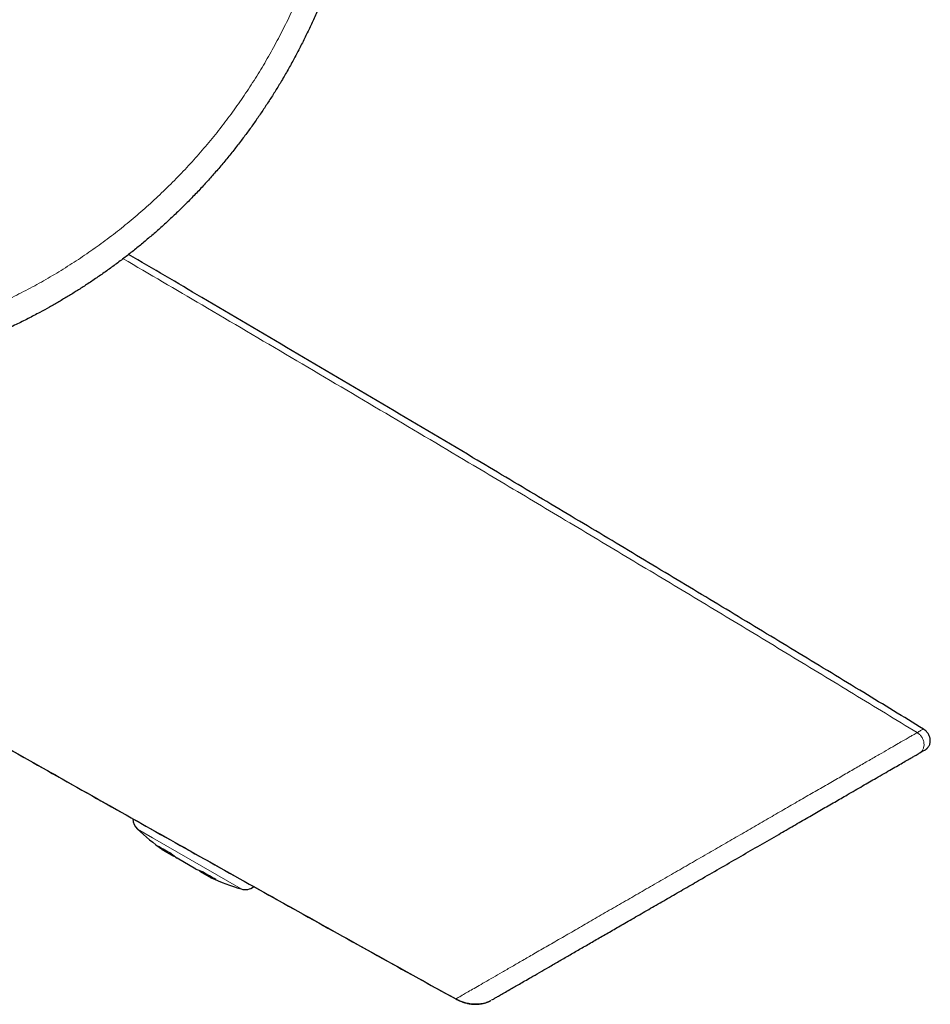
# Model space of a CAD drawing. Header units: millimetres. Extents: x 8 to 732, y 12 to 407.
# Tile 57 of 63: x 675 to 714, y 324 to 366. Entities that reach past the tile are written whole.
import ezdxf

# ---------------------------------------------------------------- set-up
doc = ezdxf.new("R2010")
doc.units = ezdxf.units.MM

msp = doc.modelspace()

# ---------------------------------------------------------------- linework, layer by layer
at = {"color": 252, "linetype": 'Continuous', "lineweight": 0}
for p, q in [((681.069, 331.051), (680.427, 331.422)), ((684.818, 328.887), (681.069, 331.051))]:
    msp.add_line(p, q, dxfattribs=at)
at = {"color": 7, "linetype": 'Continuous', "lineweight": 30}
for p, q in [((681.562, 330.506), (681.482, 330.551)), ((681.562, 330.506), (681.958, 330.276)), ((681.975, 330.297), (681.958, 330.276)), ((682.905, 329.73), (682.112, 330.188)), ((683.071, 329.665), (683.061, 329.64)), ((683.061, 329.64), (683.457, 329.411)), ((683.537, 329.365), (683.457, 329.411)), ((693.915, 324.234), (693.913, 324.232)), ((693.913, 324.232), (693.915, 324.234))]:
    msp.add_line(p, q, dxfattribs=at)
for centre, radius, start, end in [((680.837, 331.861), 0.6, 180.3414, 226.9952), ((688.111, 339.66), 11.265, 226.9952, 233.956), ((684.986, 334.899), 5.57, 228.8382, 232.0707), ((684.441, 335.485), 5.709, 236.8462, 243.1538), ((685.779, 334.919), 5.986, 229.1424, 232.2234), ((685.162, 335.256), 5.969, 247.7886, 250.874), ((685.159, 335.24), 5.954, 247.7723, 249.4639), ((686.338, 334.411), 5.727, 236.8512, 243.1488), ((685.542, 334.558), 5.553, 247.9421, 251.1796), ((688.111, 339.66), 11.265, 246.044, 253.0048), ((684.994, 329.461), 0.6, 253.0048, 307.3808)]:
    msp.add_arc(centre, radius, start, end, dxfattribs=at)
for points, knots in [([(689.201, 384.007), (689.237, 383.88), (689.31, 383.624), (689.411, 383.239), (689.519, 382.809), (689.629, 382.331), (689.738, 381.806), (689.838, 381.279), (689.926, 380.751), (690.004, 380.219), (690.071, 379.684), (690.128, 379.146), (690.174, 378.607), (690.208, 378.067), (690.231, 377.546), (690.243, 377.045), (690.246, 376.564), (690.24, 376.083), (690.226, 375.602), (690.202, 375.116), (690.169, 374.625), (690.127, 374.129), (690.075, 373.634), (690.014, 373.141), (689.942, 372.641), (689.86, 372.135), (689.767, 371.623), (689.663, 371.114), (689.55, 370.605), (689.426, 370.098), (689.292, 369.593), (689.148, 369.091), (688.99, 368.577), (688.816, 368.053), (688.627, 367.52), (688.427, 366.99), (688.215, 366.466), (687.995, 365.953), (687.768, 365.451), (687.534, 364.962), (687.289, 364.477), (687.035, 363.997), (686.772, 363.523), (686.506, 363.068), (686.24, 362.632), (685.974, 362.213), (685.7, 361.8), (685.418, 361.391), (685.129, 360.988), (684.825, 360.581), (684.506, 360.171), (684.171, 359.757), (683.828, 359.351), (683.477, 358.951), (683.112, 358.551), (682.732, 358.153), (682.336, 357.755), (681.933, 357.367), (681.533, 356.998), (681.139, 356.648), (680.75, 356.316), (680.355, 355.992), (679.953, 355.675), (679.543, 355.364), (679.127, 355.061), (678.705, 354.767), (678.292, 354.49), (677.89, 354.231), (677.498, 353.989), (677.103, 353.754), (676.703, 353.525), (676.268, 353.286), (675.797, 353.039), (675.288, 352.786), (674.773, 352.544), (674.26, 352.316), (673.749, 352.101), (673.239, 351.899), (672.726, 351.708), (672.211, 351.529), (671.696, 351.361), (671.18, 351.205), (670.661, 351.059), (670.148, 350.926), (669.641, 350.805), (669.14, 350.696), (668.637, 350.596), (668.133, 350.506), (667.61, 350.424), (667.069, 350.349), (666.51, 350.285), (665.95, 350.232), (665.387, 350.191), (664.823, 350.162), (664.256, 350.145), (663.688, 350.14), (663.163, 350.147), (662.68, 350.162), (662.239, 350.184), (661.798, 350.212), (661.335, 350.25), (660.85, 350.299), (660.343, 350.36), (659.836, 350.43), (659.332, 350.51), (658.812, 350.603), (658.279, 350.71), (657.732, 350.831), (657.188, 350.964), (656.645, 351.109), (656.104, 351.265), (655.564, 351.434), (655.029, 351.614), (654.537, 351.792), (654.087, 351.963), (653.679, 352.127), (653.274, 352.297), (652.847, 352.485), (652.399, 352.692), (651.931, 352.919), (651.467, 353.156), (651.008, 353.402), (650.552, 353.657), (650.098, 353.924), (649.648, 354.201), (649.203, 354.486), (648.764, 354.781), (648.33, 355.084), (647.908, 355.393), (647.496, 355.706), (647.095, 356.023), (646.7, 356.348), (646.312, 356.681), (645.93, 357.021), (645.554, 357.369), (645.185, 357.724), (644.823, 358.086), (644.468, 358.456), (644.12, 358.832), (643.767, 359.228), (643.411, 359.645), (643.053, 360.083), (642.704, 360.529), (642.386, 360.953), (642.098, 361.353), (641.838, 361.728), (641.585, 362.108), (641.338, 362.491), (641.099, 362.876), (640.869, 363.262), (640.647, 363.648), (640.432, 364.039), (640.214, 364.45), (639.994, 364.884), (639.774, 365.34), (639.562, 365.8), (639.351, 366.283), (639.143, 366.788), (638.937, 367.317), (638.744, 367.85), (638.571, 368.359), (638.417, 368.843), (638.28, 369.303), (638.151, 369.765), (638.031, 370.229), (637.921, 370.688), (637.82, 371.143), (637.729, 371.594), (637.645, 372.046), (637.569, 372.499), (637.498, 372.977), (637.432, 373.48), (637.374, 374.008), (637.327, 374.537), (637.29, 375.067), (637.265, 375.574), (637.25, 376.057), (637.244, 376.517), (637.245, 376.977), (637.255, 377.436), (637.273, 377.897), (637.299, 378.358), (637.333, 378.819), (637.375, 379.28), (637.425, 379.74), (637.482, 380.194), (637.547, 380.641), (637.618, 381.082), (637.696, 381.521), (637.787, 381.983), (637.891, 382.469), (638.011, 382.977), (638.141, 383.483), (638.275, 383.966), (638.413, 384.428), (638.552, 384.868), (638.7, 385.306), (638.854, 385.741), (639.019, 386.179), (639.193, 386.619), (639.377, 387.061), (639.57, 387.5), (639.77, 387.936), (639.991, 388.394), (640.235, 388.875), (640.503, 389.377), (640.782, 389.873), (641.055, 390.336), (641.321, 390.767), (641.578, 391.167), (641.842, 391.562), (642.113, 391.952), (642.394, 392.342), (642.687, 392.732), (642.99, 393.121), (643.3, 393.505), (643.617, 393.882), (643.956, 394.271), (644.318, 394.669), (644.704, 395.076), (645.098, 395.474), (645.482, 395.847), (645.856, 396.195), (646.217, 396.52), (646.585, 396.838), (646.96, 397.151), (647.343, 397.459), (647.734, 397.761), (648.131, 398.056), (648.545, 398.352), (648.976, 398.647), (649.425, 398.942), (649.88, 399.228), (650.325, 399.495), (650.758, 399.743), (651.178, 399.975), (651.603, 400.199), (652.032, 400.415), (652.466, 400.624), (652.905, 400.825), (653.348, 401.019), (653.796, 401.205), (654.246, 401.383), (654.702, 401.553), (655.162, 401.715), (655.627, 401.87), (656.095, 402.015), (656.565, 402.153), (657.039, 402.281), (657.531, 402.405), (658.044, 402.523), (658.576, 402.635), (659.111, 402.736), (659.648, 402.825), (660.187, 402.904), (660.725, 402.971), (661.262, 403.027), (661.798, 403.072), (662.335, 403.106), (662.873, 403.13), (663.4, 403.142), (663.914, 403.143), (664.418, 403.135), (664.921, 403.118), (665.441, 403.089), (665.979, 403.05), (666.535, 402.997), (667.089, 402.932), (667.635, 402.857), (668.175, 402.771), (668.707, 402.675), (669.236, 402.569), (669.739, 402.457), (670.214, 402.341), (670.663, 402.225), (670.961, 402.14), (671.11, 402.098)], [0, 0, 0, 0, 0.002836, 0.005673, 0.008509, 0.012331, 0.016153, 0.019976, 0.023799, 0.02762, 0.031481, 0.035344, 0.039207, 0.043069, 0.046931, 0.05037, 0.05381, 0.057251, 0.060691, 0.06413, 0.067688, 0.071247, 0.074807, 0.078366, 0.081924, 0.085648, 0.089372, 0.093096, 0.09682, 0.100566, 0.104313, 0.10806, 0.111807, 0.115866, 0.119926, 0.123988, 0.128048, 0.132107, 0.136002, 0.139897, 0.143794, 0.147691, 0.151586, 0.155481, 0.159042, 0.162605, 0.166169, 0.169732, 0.173295, 0.176857, 0.18068, 0.184503, 0.188327, 0.192151, 0.195974, 0.2, 0.204027, 0.208055, 0.212081, 0.215753, 0.219425, 0.223097, 0.226769, 0.230468, 0.234169, 0.237869, 0.241569, 0.244874, 0.248179, 0.251485, 0.25479, 0.258095, 0.262175, 0.266257, 0.270338, 0.274418, 0.278347, 0.282277, 0.286206, 0.290135, 0.293998, 0.297863, 0.301727, 0.305591, 0.309261, 0.312932, 0.316604, 0.320275, 0.323945, 0.32797, 0.331995, 0.336021, 0.340045, 0.344099, 0.348154, 0.352209, 0.356262, 0.359415, 0.362568, 0.365721, 0.368874, 0.372519, 0.376165, 0.379812, 0.383458, 0.387103, 0.391097, 0.395092, 0.399086, 0.40308, 0.407103, 0.411127, 0.41515, 0.419173, 0.4223, 0.425428, 0.428555, 0.431682, 0.435385, 0.439088, 0.442792, 0.446495, 0.450198, 0.453955, 0.457714, 0.461474, 0.465234, 0.468993, 0.47275, 0.476384, 0.480019, 0.483654, 0.48729, 0.490925, 0.494558, 0.498198, 0.501838, 0.505479, 0.50912, 0.512759, 0.516783, 0.520807, 0.524832, 0.528856, 0.532099, 0.535343, 0.538587, 0.541831, 0.545074, 0.548242, 0.551411, 0.554579, 0.557747, 0.56135, 0.564954, 0.568558, 0.572161, 0.576197, 0.580234, 0.584271, 0.588307, 0.591722, 0.595138, 0.598554, 0.601969, 0.605384, 0.60866, 0.611937, 0.615214, 0.618491, 0.621767, 0.625558, 0.629351, 0.633144, 0.636937, 0.640729, 0.644014, 0.6473, 0.650586, 0.653872, 0.657157, 0.660467, 0.663778, 0.66709, 0.670401, 0.673711, 0.676905, 0.6801, 0.683294, 0.686488, 0.690228, 0.693968, 0.697709, 0.701448, 0.704759, 0.708071, 0.711383, 0.714694, 0.718005, 0.721443, 0.724882, 0.728322, 0.73176, 0.735199, 0.739284, 0.74337, 0.747456, 0.751541, 0.754954, 0.758368, 0.761782, 0.765196, 0.768609, 0.772153, 0.775697, 0.779242, 0.782787, 0.786331, 0.790357, 0.794385, 0.798412, 0.802438, 0.80593, 0.809423, 0.812916, 0.816408, 0.819959, 0.823511, 0.827063, 0.830614, 0.834473, 0.838333, 0.842193, 0.846052, 0.849499, 0.852946, 0.856394, 0.859842, 0.863288, 0.866763, 0.870238, 0.873714, 0.87719, 0.880665, 0.884177, 0.88769, 0.891204, 0.894718, 0.898231, 0.901743, 0.905639, 0.909536, 0.913433, 0.917331, 0.921228, 0.925123, 0.928971, 0.93282, 0.93667, 0.940519, 0.944367, 0.947961, 0.951556, 0.955152, 0.958746, 0.962727, 0.966709, 0.970691, 0.974672, 0.978524, 0.982377, 0.986231, 0.990083, 0.993389, 0.996694, 1, 1, 1, 1]), ([(713.706, 335.66), (712.865, 336.174), (711.111, 337.245), (708.44, 338.867), (705.694, 340.528), (702.939, 342.188), (700.177, 343.845), (697.409, 345.5), (694.288, 347.359), (690.814, 349.421), (686.986, 351.683), (683.399, 353.795), (681.087, 355.151), (680.054, 355.756)], [0, 0, 0, 0, 0.075507, 0.15724, 0.239143, 0.321195, 0.403376, 0.485664, 0.568041, 0.681414, 0.794861, 0.908328, 1, 1, 1, 1]), ([(648.65, 349.885), (649.694, 349.283), (651.785, 348.078), (654.927, 346.271), (658.076, 344.462), (661.232, 342.653), (664.394, 340.844), (667.562, 339.037), (670.734, 337.232), (673.96, 335.401), (677.24, 333.546), (680.572, 331.668), (683.905, 329.796), (687.239, 327.931), (690.571, 326.074), (692.794, 324.843), (693.905, 324.228)], [0, 0, 0, 0, 0.069505, 0.139176, 0.208991, 0.278927, 0.348963, 0.419075, 0.489242, 0.55944, 0.632991, 0.706526, 0.78002, 0.853448, 0.926783, 1, 1, 1, 1]), ([(648.655, 349.885), (649.574, 349.355), (651.526, 348.23), (654.513, 346.511), (657.618, 344.728), (660.729, 342.944), (664.169, 340.975), (667.938, 338.825), (672.036, 336.495), (675.816, 334.353), (679.275, 332.4), (682.413, 330.636), (685.551, 328.877), (688.689, 327.125), (691.475, 325.576), (693.216, 324.612), (693.91, 324.228)], [0, 0, 0, 0, 0.0612133, 0.129905, 0.1987386, 0.2676926, 0.3367456, 0.4272862, 0.5179121, 0.6085754, 0.6778046, 0.7470065, 0.8161598, 0.8852434, 0.9542359, 1, 1, 1, 1]), ([(713.791, 334.785), (713.802, 334.792), (713.824, 334.805), (713.849, 334.826), (713.869, 334.843), (713.89, 334.865), (713.916, 334.896), (713.943, 334.937), (713.965, 334.982), (713.981, 335.026), (713.991, 335.069), (713.997, 335.106), (713.999, 335.137), (714, 335.163), (713.999, 335.193), (713.996, 335.229), (713.988, 335.273), (713.975, 335.324), (713.954, 335.38), (713.924, 335.44), (713.883, 335.501), (713.833, 335.561), (713.774, 335.615), (713.729, 335.645), (713.707, 335.66)], [0, 0, 0, 0, 0.039108, 0.07036, 0.09303, 0.113325, 0.157836, 0.206635, 0.253952, 0.298659, 0.340692, 0.380165, 0.404901, 0.428284, 0.455169, 0.489573, 0.531619, 0.581308, 0.638408, 0.702342, 0.772101, 0.846222, 0.922864, 1, 1, 1, 1]), ([(695.416, 324.176), (695.42, 324.179), (695.428, 324.183), (695.495, 324.222), (695.603, 324.284), (695.755, 324.372), (695.951, 324.485), (696.166, 324.61), (696.387, 324.737), (696.601, 324.861), (696.833, 324.995), (697.112, 325.156), (697.446, 325.348), (697.841, 325.577), (698.26, 325.819), (698.697, 326.071), (699.146, 326.33), (699.614, 326.6), (700.102, 326.882), (700.608, 327.174), (701.16, 327.493), (701.756, 327.837), (702.393, 328.205), (703.038, 328.577), (703.692, 328.955), (704.406, 329.367), (705.175, 329.811), (705.99, 330.281), (706.793, 330.745), (707.535, 331.174), (708.212, 331.564), (708.82, 331.915), (709.402, 332.251), (709.957, 332.572), (710.426, 332.843), (710.815, 333.067), (711.131, 333.25), (711.428, 333.421), (711.738, 333.6), (712.052, 333.782), (712.363, 333.961), (712.644, 334.123), (712.891, 334.266), (713.102, 334.388), (713.273, 334.486), (713.402, 334.561), (713.492, 334.613), (713.514, 334.625), (713.525, 334.632)], [0, 0, 0, 0, 0.020827, 0.041474, 0.062078, 0.082774, 0.1037, 0.124985, 0.140382, 0.155758, 0.171157, 0.186623, 0.20742, 0.228514, 0.249999, 0.270528, 0.291077, 0.311719, 0.332526, 0.353568, 0.374914, 0.399908, 0.424817, 0.449741, 0.474782, 0.50004, 0.5315, 0.562679, 0.593772, 0.624973, 0.650555, 0.675723, 0.700593, 0.725289, 0.749934, 0.766219, 0.78224, 0.798035, 0.813644, 0.834236, 0.854671, 0.875052, 0.89595, 0.916732, 0.937521, 0.958529, 0.97931, 1, 1, 1, 1]), ([(713.525, 334.632), (713.578, 334.663), (713.686, 334.725), (713.766, 334.771), (713.801, 334.791), (713.791, 334.785), (713.791, 334.785)], [0, 0, 0, 0, 0.333363, 0.666633, 0.999855, 1, 1, 1, 1]), ([(695.012, 324.03), (694.998, 324.027), (694.949, 324.017), (694.865, 324.007), (694.759, 324.002), (694.653, 324.005), (694.548, 324.014), (694.447, 324.03), (694.351, 324.051), (694.261, 324.075), (694.174, 324.105), (694.102, 324.133), (694.055, 324.153), (694.036, 324.161), (694.032, 324.164), (694.03, 324.164), (694.029, 324.165), (694.027, 324.166), (694.024, 324.167), (694.02, 324.169), (694.015, 324.171), (694.01, 324.174), (694.004, 324.176), (693.998, 324.179), (693.992, 324.182), (693.986, 324.185), (693.979, 324.189), (693.973, 324.192), (693.966, 324.195), (693.959, 324.199), (693.952, 324.202), (693.946, 324.206), (693.939, 324.209), (693.932, 324.213), (693.925, 324.216), (693.918, 324.22), (693.911, 324.224), (693.907, 324.226), (693.905, 324.228)], [0, 0, 0, 0, 0.014134, 0.048743, 0.083492, 0.118292, 0.153017, 0.186681, 0.218769, 0.249182, 0.278579, 0.309167, 0.324987, 0.328998, 0.3295, 0.330005, 0.330563, 0.33122, 0.332927, 0.335243, 0.341853, 0.351195, 0.363314, 0.378228, 0.398706, 0.422857, 0.450684, 0.482192, 0.517383, 0.556258, 0.598819, 0.645066, 0.695001, 0.748623, 0.805934, 0.866933, 0.931622, 1, 1, 1, 1]), ([(693.908, 324.23), (693.942, 324.212), (694.007, 324.178), (694.105, 324.135), (694.198, 324.099), (694.286, 324.071), (694.368, 324.05), (694.443, 324.033), (694.511, 324.022), (694.572, 324.014), (694.627, 324.009), (694.68, 324.006), (694.734, 324.004), (694.788, 324.005), (694.843, 324.008), (694.902, 324.013), (694.964, 324.02), (695.028, 324.032), (695.09, 324.046), (695.148, 324.062), (695.202, 324.079), (695.245, 324.095), (695.278, 324.108), (695.297, 324.117), (695.31, 324.122), (695.318, 324.126), (695.327, 324.13), (695.337, 324.135), (695.348, 324.14), (695.36, 324.146), (695.373, 324.153), (695.385, 324.159), (695.393, 324.164), (695.397, 324.166)], [0, 0, 0, 0, 0.06606, 0.128261, 0.186322, 0.240041, 0.289284, 0.333979, 0.374096, 0.409643, 0.440873, 0.47141, 0.502482, 0.534055, 0.566095, 0.598567, 0.636949, 0.675503, 0.712373, 0.747293, 0.780307, 0.810774, 0.828688, 0.841776, 0.847195, 0.853267, 0.860467, 0.869086, 0.886204, 0.907724, 0.933814, 0.964558, 1, 1, 1, 1])]:
    msp.add_open_spline(points, degree=3, knots=knots, dxfattribs=at)
at = {"color": 252, "linetype": 'Continuous', "lineweight": 0}
for points, knots in [([(670.95, 401.225), (670.798, 401.268), (670.512, 401.349), (670.091, 401.458), (669.686, 401.557), (669.279, 401.649), (668.866, 401.735), (668.447, 401.815), (668.021, 401.889), (667.594, 401.956), (667.166, 402.016), (666.737, 402.068), (666.298, 402.114), (665.849, 402.153), (665.392, 402.184), (664.933, 402.208), (664.474, 402.223), (664.015, 402.229), (663.567, 402.228), (663.131, 402.219), (662.707, 402.203), (662.283, 402.18), (661.86, 402.15), (661.436, 402.113), (661.013, 402.068), (660.59, 402.017), (660.168, 401.958), (659.747, 401.893), (659.326, 401.82), (658.906, 401.74), (658.487, 401.653), (658.069, 401.559), (657.653, 401.458), (657.238, 401.349), (656.824, 401.234), (656.412, 401.112), (656.002, 400.982), (655.594, 400.845), (655.189, 400.702), (654.788, 400.553), (654.391, 400.397), (653.997, 400.235), (653.605, 400.066), (653.215, 399.891), (652.828, 399.708), (652.444, 399.519), (652.063, 399.324), (651.684, 399.121), (651.309, 398.912), (650.937, 398.697), (650.568, 398.475), (650.203, 398.247), (649.841, 398.012), (649.483, 397.771), (649.129, 397.524), (648.778, 397.27), (648.432, 397.011), (648.089, 396.745), (647.753, 396.474), (647.422, 396.198), (647.096, 395.918), (646.776, 395.632), (646.459, 395.34), (646.148, 395.043), (645.841, 394.74), (645.539, 394.431), (645.242, 394.118), (644.949, 393.798), (644.662, 393.474), (644.381, 393.144), (644.105, 392.809), (643.834, 392.469), (643.568, 392.124), (643.308, 391.774), (643.055, 391.42), (642.806, 391.06), (642.564, 390.696), (642.328, 390.327), (642.1, 389.959), (641.881, 389.59), (641.671, 389.222), (641.467, 388.85), (641.251, 388.441), (641.026, 387.995), (640.794, 387.51), (640.572, 387.019), (640.36, 386.523), (640.159, 386.022), (639.976, 385.538), (639.811, 385.073), (639.662, 384.626), (639.52, 384.176), (639.387, 383.724), (639.263, 383.267), (639.146, 382.808), (639.038, 382.346), (638.942, 381.897), (638.856, 381.461), (638.781, 381.038), (638.712, 380.613), (638.651, 380.186), (638.597, 379.758), (638.55, 379.328), (638.51, 378.898), (638.478, 378.466), (638.453, 378.033), (638.435, 377.598), (638.425, 377.163), (638.422, 376.728), (638.426, 376.292), (638.439, 375.855), (638.458, 375.418), (638.485, 374.981), (638.52, 374.543), (638.562, 374.106), (638.612, 373.669), (638.669, 373.237), (638.733, 372.81), (638.803, 372.389), (638.88, 371.969), (638.965, 371.55), (639.056, 371.131), (639.155, 370.713), (639.261, 370.297), (639.374, 369.882), (639.494, 369.468), (639.621, 369.056), (639.756, 368.646), (639.897, 368.237), (640.046, 367.83), (640.202, 367.425), (640.365, 367.023), (640.535, 366.623), (640.712, 366.225), (640.896, 365.83), (641.087, 365.437), (641.283, 365.052), (641.484, 364.674), (641.688, 364.303), (641.898, 363.936), (642.115, 363.572), (642.339, 363.21), (642.569, 362.852), (642.804, 362.498), (643.046, 362.147), (643.294, 361.8), (643.549, 361.456), (643.809, 361.117), (644.075, 360.782), (644.348, 360.45), (644.626, 360.123), (644.91, 359.8), (645.199, 359.482), (645.495, 359.169), (645.796, 358.859), (646.102, 358.555), (646.411, 358.259), (646.723, 357.97), (647.036, 357.689), (647.353, 357.414), (647.676, 357.143), (648.004, 356.877), (648.336, 356.616), (648.673, 356.361), (649.014, 356.111), (649.36, 355.867), (649.711, 355.627), (650.065, 355.394), (650.424, 355.167), (650.787, 354.945), (651.154, 354.729), (651.525, 354.519), (651.9, 354.315), (652.278, 354.117), (652.661, 353.925), (653.046, 353.74), (653.433, 353.562), (653.82, 353.392), (654.207, 353.229), (654.597, 353.072), (654.99, 352.922), (655.386, 352.778), (655.785, 352.641), (656.185, 352.51), (656.589, 352.386), (656.995, 352.268), (657.404, 352.157), (657.814, 352.053), (658.226, 351.955), (658.641, 351.864), (659.057, 351.78), (659.475, 351.703), (659.895, 351.633), (660.316, 351.57), (660.738, 351.514), (661.162, 351.465), (661.585, 351.423), (662.007, 351.388), (662.428, 351.361), (662.849, 351.34), (663.272, 351.327), (663.694, 351.32), (664.118, 351.32), (664.541, 351.328), (664.965, 351.342), (665.389, 351.364), (665.813, 351.393), (666.236, 351.428), (666.659, 351.471), (667.082, 351.521), (667.505, 351.579), (667.927, 351.643), (668.347, 351.714), (668.767, 351.793), (669.187, 351.878), (669.605, 351.971), (670.02, 352.071), (670.433, 352.177), (670.843, 352.29), (671.251, 352.41), (671.657, 352.536), (672.062, 352.67), (672.465, 352.81), (672.866, 352.958), (673.264, 353.112), (673.661, 353.273), (674.055, 353.441), (674.446, 353.615), (674.835, 353.797), (675.221, 353.985), (675.604, 354.18), (675.985, 354.381), (676.362, 354.589), (676.736, 354.804), (677.106, 355.025), (677.473, 355.253), (677.836, 355.486), (678.193, 355.724), (678.546, 355.969), (678.894, 356.218), (679.239, 356.475), (679.579, 356.737), (679.916, 357.005), (680.248, 357.279), (680.576, 357.559), (680.899, 357.845), (681.218, 358.137), (681.532, 358.434), (681.842, 358.737), (682.146, 359.046), (682.446, 359.36), (682.74, 359.68), (683.03, 360.004), (683.314, 360.334), (683.593, 360.67), (683.866, 361.01), (684.132, 361.354), (684.391, 361.7), (684.643, 362.05), (684.89, 362.403), (685.13, 362.762), (685.365, 363.125), (685.594, 363.492), (685.817, 363.863), (686.033, 364.239), (686.244, 364.619), (686.449, 365.003), (686.646, 365.39), (686.838, 365.782), (687.023, 366.177), (687.202, 366.576), (687.373, 366.979), (687.538, 367.384), (687.697, 367.794), (687.848, 368.206), (687.993, 368.622), (688.129, 369.037), (688.257, 369.451), (688.377, 369.864), (688.491, 370.28), (688.597, 370.698), (688.697, 371.118), (688.789, 371.541), (688.875, 371.966), (688.953, 372.392), (689.024, 372.821), (689.088, 373.251), (689.144, 373.683), (689.193, 374.116), (689.235, 374.551), (689.27, 374.988), (689.297, 375.425), (689.316, 375.863), (689.328, 376.301), (689.332, 376.741), (689.329, 377.182), (689.319, 377.575), (689.306, 377.921), (689.29, 378.22), (689.271, 378.519), (689.243, 378.898), (689.201, 379.357), (689.14, 379.895), (689.068, 380.433), (688.991, 380.928), (688.911, 381.38), (688.832, 381.789), (688.747, 382.198), (688.662, 382.574), (688.579, 382.917), (688.499, 383.228), (688.416, 383.538), (688.357, 383.744), (688.328, 383.847)], [0, 0, 0, 0, 0.003509, 0.006599, 0.00969, 0.012784, 0.015878, 0.019084, 0.022289, 0.025495, 0.028709, 0.031923, 0.035137, 0.038546, 0.041956, 0.045365, 0.048784, 0.052203, 0.055622, 0.058779, 0.061936, 0.065094, 0.06825, 0.071421, 0.074592, 0.077764, 0.080935, 0.08412, 0.087305, 0.090491, 0.093676, 0.096875, 0.100075, 0.103275, 0.106474, 0.109686, 0.112898, 0.116114, 0.11933, 0.122515, 0.125701, 0.128886, 0.132071, 0.13527, 0.13847, 0.14167, 0.144869, 0.148082, 0.151296, 0.15451, 0.157724, 0.160951, 0.16418, 0.167408, 0.170636, 0.173877, 0.177118, 0.180363, 0.183607, 0.186822, 0.190038, 0.193253, 0.196469, 0.199698, 0.202928, 0.206158, 0.209388, 0.212632, 0.215876, 0.219121, 0.222365, 0.225624, 0.228883, 0.232143, 0.235402, 0.238674, 0.241946, 0.245223, 0.248499, 0.25167, 0.254842, 0.258017, 0.261192, 0.265211, 0.26923, 0.273249, 0.277284, 0.281319, 0.285354, 0.28887, 0.292388, 0.295905, 0.299422, 0.302958, 0.306494, 0.310031, 0.313567, 0.316772, 0.319979, 0.323185, 0.326391, 0.329611, 0.332832, 0.336053, 0.339273, 0.342509, 0.345745, 0.348981, 0.352216, 0.355467, 0.358718, 0.361969, 0.365219, 0.368484, 0.371748, 0.375017, 0.378285, 0.381455, 0.384626, 0.387796, 0.390966, 0.394151, 0.397336, 0.400521, 0.403705, 0.406905, 0.410104, 0.413304, 0.416504, 0.419718, 0.422933, 0.426148, 0.429362, 0.43259, 0.435818, 0.43905, 0.442282, 0.445415, 0.448548, 0.451681, 0.454813, 0.45796, 0.461107, 0.464254, 0.467401, 0.470562, 0.473724, 0.476885, 0.480047, 0.483223, 0.486399, 0.489576, 0.492751, 0.495941, 0.49913, 0.502323, 0.505516, 0.508626, 0.511736, 0.514846, 0.517956, 0.52108, 0.524204, 0.527328, 0.530452, 0.53359, 0.536728, 0.539866, 0.543004, 0.546157, 0.549309, 0.552462, 0.555614, 0.55878, 0.561945, 0.565114, 0.568283, 0.571394, 0.574506, 0.577617, 0.580728, 0.583854, 0.586979, 0.590105, 0.59323, 0.596369, 0.599508, 0.602648, 0.605787, 0.60894, 0.612094, 0.615248, 0.618401, 0.621567, 0.624733, 0.627902, 0.631072, 0.634208, 0.637344, 0.64048, 0.643616, 0.646766, 0.649916, 0.653067, 0.656216, 0.65938, 0.662545, 0.665709, 0.668873, 0.672051, 0.675229, 0.678407, 0.681585, 0.684776, 0.687967, 0.691161, 0.694355, 0.697528, 0.700702, 0.703876, 0.707049, 0.710236, 0.713424, 0.716612, 0.719799, 0.723001, 0.726203, 0.729405, 0.732607, 0.735822, 0.739039, 0.742255, 0.745471, 0.7487, 0.751929, 0.755161, 0.758394, 0.761601, 0.764809, 0.768017, 0.771225, 0.774447, 0.777669, 0.780891, 0.784113, 0.78735, 0.790587, 0.793824, 0.79706, 0.800311, 0.803563, 0.806814, 0.810065, 0.81333, 0.816594, 0.819862, 0.82313, 0.826352, 0.829574, 0.8328, 0.836026, 0.839264, 0.842503, 0.845741, 0.84898, 0.852233, 0.855486, 0.85874, 0.861993, 0.865261, 0.868529, 0.871798, 0.875066, 0.878349, 0.881633, 0.884917, 0.8882, 0.891414, 0.894628, 0.897843, 0.901057, 0.904285, 0.907514, 0.910743, 0.913972, 0.917215, 0.920459, 0.923703, 0.926946, 0.930205, 0.933464, 0.936723, 0.939982, 0.943254, 0.946527, 0.949803, 0.95308, 0.955304, 0.957529, 0.959755, 0.961981, 0.966005, 0.970029, 0.97406, 0.978092, 0.981186, 0.98428, 0.987377, 0.990474, 0.992855, 0.995236, 0.997618, 1, 1, 1, 1]), ([(713.44, 335.507), (712.545, 336.053), (710.752, 337.147), (708.056, 338.784), (705.352, 340.419), (702.64, 342.052), (699.921, 343.683), (697.196, 345.312), (694.124, 347.142), (690.704, 349.171), (686.937, 351.398), (683.31, 353.534), (680.937, 354.925), (679.823, 355.578)], [0, 0, 0, 0, 0.080372, 0.160927, 0.241644, 0.322504, 0.403488, 0.484576, 0.565749, 0.677463, 0.789249, 0.901056, 1, 1, 1, 1]), ([(713.707, 335.66), (713.701, 335.657), (713.689, 335.65), (713.6, 335.599), (713.494, 335.538), (713.441, 335.507)], [0, 0, 0, 0, 0.333324, 0.666654, 1, 1, 1, 1]), ([(713.44, 335.507), (713.429, 335.5), (713.407, 335.488), (713.32, 335.437), (713.194, 335.365), (713.027, 335.269), (712.821, 335.15), (712.561, 334.999), (712.238, 334.813), (711.847, 334.587), (711.41, 334.335), (710.931, 334.058), (710.414, 333.759), (709.861, 333.44), (709.276, 333.105), (708.667, 332.754), (708.035, 332.388), (707.383, 332.01), (706.713, 331.622), (706.03, 331.228), (705.336, 330.827), (704.633, 330.421), (703.924, 330.012), (703.212, 329.601), (702.503, 329.191), (701.797, 328.784), (701.097, 328.38), (700.404, 327.981), (699.723, 327.587), (699.059, 327.203), (698.416, 326.831), (697.797, 326.474), (697.237, 326.152), (696.734, 325.861), (696.287, 325.603), (695.87, 325.361), (695.485, 325.139), (695.134, 324.937), (694.82, 324.756), (694.546, 324.598), (694.317, 324.466), (694.135, 324.36), (694.005, 324.285), (693.928, 324.241), (693.919, 324.236), (693.915, 324.234)], [0, 0, 0, 0, 0.019857, 0.039785, 0.059773, 0.079804, 0.099857, 0.119911, 0.144035, 0.168295, 0.192676, 0.21715, 0.241678, 0.266342, 0.291122, 0.315848, 0.340594, 0.365487, 0.390466, 0.415428, 0.440427, 0.46551, 0.490727, 0.515984, 0.541197, 0.566423, 0.591723, 0.617164, 0.642768, 0.668395, 0.693902, 0.719423, 0.745129, 0.766779, 0.788529, 0.810216, 0.831819, 0.853492, 0.875353, 0.89742, 0.919555, 0.941664, 0.9638, 0.986064, 1, 1, 1, 1]), ([(713.441, 335.507), (713.475, 335.483), (713.546, 335.433), (713.635, 335.329), (713.703, 335.201), (713.738, 335.059), (713.732, 334.918), (713.688, 334.793), (713.617, 334.695), (713.554, 334.652), (713.525, 334.632)], [0, 0, 0, 0, 0.117714, 0.24824, 0.386757, 0.526416, 0.660525, 0.784799, 0.897856, 1, 1, 1, 1])]:
    msp.add_open_spline(points, degree=3, knots=knots, dxfattribs=at)

doc.saveas('drawing.dxf')
